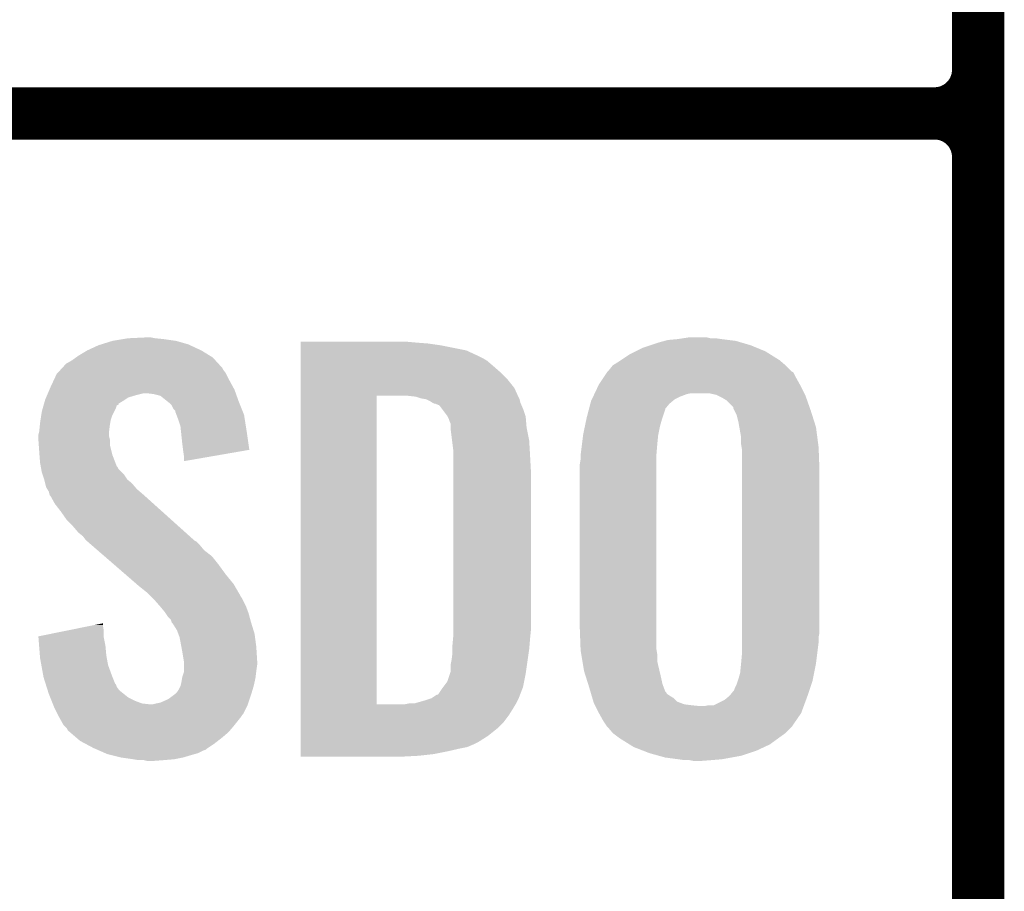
# Model space of a CAD drawing. Extents: x -1.3 to 24.2, y -3.9 to 53.4.
# Tile 7 of 25: x 1.2 to 4.1, y 6.6 to 9.2. Entities that reach past the tile are written whole.
import ezdxf

# ---------------------------------------------------------------- set-up
doc = ezdxf.new("R2010")
doc.units = 0
doc.layers.add('CURRENT_15_CLICK_V100_GTO', color=14, linetype='CONTINUOUS')

msp = doc.modelspace()

# ---------------------------------------------------------------- linework, layer by layer
at = {"layer": 'CURRENT_15_CLICK_V100_GTO', "const_width": 0.1524}
for points in [[(4.0132, -0.5588), (4.0132, 18.3388)], [(4.0132, 9.017), (4.0132, 11.303)], [(-1.27, 8.89), (3.8862, 8.89)], [(-1.27, 8.89), (3.8862, 8.89)], [(4.0132, 6.477), (4.0132, 8.763)]]:
    msp.add_lwpolyline(points, dxfattribs=at)
for points in [[(3.8862, 8.89, 0.4142136), (4.0132, 9.017)], [(4.0132, 8.763, 0.4142136), (3.8862, 8.89)], [(4.0132, 8.763, 0.4142136), (3.8862, 8.89)]]:
    msp.add_lwpolyline(points, format="xyb", dxfattribs=at)
at = {"layer": 'CURRENT_15_CLICK_V100_GTO'}
for points in [[(1.52146, 8.23214), (1.536702, 8.23468), (1.64084, 8.23214), (1.615438, 8.23468)], [(1.536702, 8.23468), (1.59004, 8.23722), (1.615438, 8.23468), (1.602742, 8.23722)], [(3.1369, 8.23214), (3.15341, 8.23468), (3.26644, 8.23214), (3.24866, 8.23468)], [(3.15341, 8.23468), (3.169922, 8.23722), (3.233422, 8.23468), (3.223262, 8.23722)], [(1.417322, 8.19912), (1.450342, 8.214362), (1.75006, 8.19912), (1.7174, 8.214362)], [(1.450342, 8.214362), (1.458464, 8.2169), (1.7174, 8.214362), (1.71196, 8.2169)], [(1.458464, 8.2169), (1.49098, 8.22706), (1.71196, 8.2169), (1.676402, 8.22706)], [(1.49098, 8.22706), (1.52146, 8.23214), (1.676402, 8.22706), (1.64084, 8.23214)], [(2.03964, 8.22198), (2.039642, 8.22452), (2.37744, 8.22198), (2.3495, 8.22452)], [(2.03964, 8.21944), (2.03964, 8.22198), (2.41046, 8.21944), (2.37744, 8.22198)], [(2.03964, 8.21436), (2.03964, 8.21944), (2.446018, 8.21436), (2.41046, 8.21944)], [(2.03964, 8.199118), (2.03964, 8.21436), (2.522222, 8.199118), (2.446018, 8.21436)], [(3.014978, 8.196578), (3.035302, 8.20674), (3.39344, 8.196578), (3.368766, 8.20674)], [(3.035302, 8.20674), (3.058164, 8.21436), (3.368766, 8.20674), (3.350262, 8.21436)], [(3.058164, 8.21436), (3.08102, 8.221978), (3.350262, 8.21436), (3.324362, 8.221978)], [(3.08102, 8.221978), (3.09965, 8.22706), (3.324362, 8.221978), (3.307082, 8.22706)], [(3.09965, 8.22706), (3.108962, 8.2296), (3.307082, 8.22706), (3.286762, 8.2296)], [(3.108962, 8.2296), (3.1369, 8.23214), (3.286762, 8.2296), (3.26644, 8.23214)], [(1.37414, 8.171178), (1.384804, 8.178798), (1.790068, 8.171178), (1.783082, 8.178798)], [(1.384804, 8.178798), (1.391918, 8.18388), (1.783082, 8.178798), (1.774826, 8.18388)], [(1.391918, 8.18388), (1.417322, 8.19912), (1.774826, 8.18388), (1.75006, 8.19912)], [(2.03964, 8.18388), (2.03964, 8.199118), (2.55524, 8.18388), (2.522222, 8.199118)], [(2.03964, 8.17626), (2.03964, 8.18388), (2.570478, 8.17626), (2.55524, 8.18388)], [(2.03964, 8.16864), (2.03964, 8.17626), (2.583182, 8.16864), (2.570478, 8.17626)], [(2.97307, 8.17118), (2.999742, 8.18896), (3.434082, 8.17118), (3.405632, 8.18896)], [(2.999742, 8.18896), (3.014978, 8.196578), (3.405632, 8.18896), (3.39344, 8.196578)], [(1.340062, 8.14324), (1.344716, 8.148316), (1.813562, 8.14324), (1.811022, 8.148316)], [(1.344716, 8.148316), (1.356364, 8.161022), (1.811022, 8.148316), (1.799376, 8.161022)], [(1.356364, 8.161022), (1.361438, 8.16356), (1.799376, 8.161022), (1.79705, 8.16356)], [(1.361438, 8.16356), (1.37414, 8.171178), (1.79705, 8.16356), (1.790068, 8.171178)], [(2.03964, 8.1534), (2.03964, 8.16864), (2.60096, 8.1534), (2.583182, 8.16864)], [(2.03964, 8.135622), (2.03964, 8.1534), (2.62128, 8.135622), (2.60096, 8.1534)], [(2.938782, 8.143242), (2.948944, 8.15594), (3.46456, 8.143242), (3.451862, 8.15594)], [(2.948944, 8.15594), (2.948946, 8.155942), (3.451862, 8.15594), (3.45186, 8.155942)], [(2.948946, 8.155942), (2.96926, 8.16864), (3.45186, 8.155942), (3.437046, 8.16864)], [(2.96926, 8.16864), (2.97307, 8.17118), (3.437046, 8.16864), (3.434082, 8.17118)], [(1.320122, 8.11276), (1.328422, 8.13054), (1.83134, 8.11276), (1.82245, 8.13054)], [(1.328422, 8.13054), (1.330748, 8.133078), (1.82245, 8.13054), (1.82118, 8.133078)], [(1.330748, 8.133078), (1.340062, 8.14324), (1.82118, 8.133078), (1.813562, 8.14324)], [(2.03964, 8.115298), (2.03964, 8.135622), (2.641602, 8.115298), (2.62128, 8.135622)], [(2.908302, 8.100062), (2.921846, 8.12038), (3.493628, 8.100062), (3.48234, 8.12038)], [(2.921846, 8.12038), (2.932002, 8.135614), (3.48234, 8.12038), (3.474722, 8.135614)], [(2.932002, 8.135614), (2.933698, 8.138158), (3.474722, 8.135614), (3.469644, 8.138158)], [(2.933698, 8.138158), (2.933702, 8.138162), (3.469644, 8.138158), (3.46964, 8.138162)], [(2.933702, 8.138162), (2.938782, 8.143242), (3.46964, 8.138162), (3.46456, 8.143242)], [(1.307372, 8.084818), (1.31064, 8.09244), (1.84658, 8.084818), (1.842424, 8.09244)], [(1.31064, 8.09244), (1.320122, 8.11276), (1.842424, 8.09244), (1.83134, 8.11276)], [(2.039638, 8.089898), (2.03964, 8.115298), (2.66192, 8.089898), (2.641602, 8.115298)], [(2.039638, 8.06704), (2.039638, 8.089898), (2.672312, 8.06704), (2.66192, 8.089898)], [(2.896268, 8.07466), (2.907096, 8.09752), (3.50647, 8.07466), (3.49504, 8.09752)], [(2.907096, 8.09752), (2.908302, 8.100062), (3.49504, 8.09752), (3.493628, 8.100062)], [(1.2954, 8.056882), (1.297574, 8.061958), (1.529082, 8.056882), (1.536696, 8.061958)], [(1.297574, 8.061958), (1.300842, 8.06958), (1.536696, 8.061958), (1.562102, 8.06958)], [(1.300842, 8.06958), (1.303018, 8.07466), (1.562102, 8.06958), (1.582418, 8.07466)], [(1.303018, 8.07466), (1.307372, 8.084818), (1.85021, 8.07466), (1.84658, 8.084818)], [(1.610358, 8.07212), (1.590038, 8.07466), (1.851116, 8.07212), (1.85021, 8.07466)], [(1.630676, 8.067042), (1.610358, 8.07212), (1.85293, 8.067042), (1.851116, 8.07212)], [(1.652906, 8.04926), (1.630676, 8.067042), (1.85928, 8.04926), (1.85293, 8.067042)], [(2.039622, 7.167902), (2.039638, 8.06704), (2.2606, 7.167902), (2.260622, 8.06704)], [(2.374902, 8.064498), (2.352038, 8.06704), (2.673468, 8.064498), (2.672312, 8.06704)], [(2.382518, 8.06196), (2.374902, 8.064498), (2.67462, 8.06196), (2.673468, 8.064498)], [(2.39014, 8.05942), (2.382518, 8.06196), (2.675892, 8.05942), (2.67462, 8.06196)], [(2.887846, 8.056882), (2.891454, 8.0645), (3.129284, 8.056882), (3.14452, 8.0645)], [(2.891454, 8.0645), (2.895064, 8.07212), (3.14452, 8.0645), (3.164842, 8.07212)], [(2.895064, 8.07212), (2.896268, 8.07466), (3.164842, 8.07212), (3.177542, 8.07466)], [(3.251202, 8.06958), (3.228342, 8.07466), (3.50901, 8.06958), (3.50647, 8.07466)], [(3.256286, 8.067038), (3.251202, 8.06958), (3.51028, 8.067038), (3.50901, 8.06958)], [(3.266438, 8.06196), (3.256286, 8.067038), (3.512074, 8.06196), (3.51028, 8.067038)], [(3.279142, 8.054338), (3.266438, 8.06196), (3.514764, 8.054338), (3.512074, 8.06196)], [(1.288142, 8.03148), (1.290316, 8.039092), (1.50114, 8.03148), (1.50368, 8.039092)], [(1.290316, 8.039092), (1.291042, 8.041634), (1.50368, 8.039092), (1.508746, 8.041634)], [(1.291042, 8.041634), (1.291766, 8.044168), (1.508746, 8.041634), (1.50876, 8.044168)], [(1.291766, 8.044168), (1.293948, 8.0518), (1.50876, 8.044168), (1.521462, 8.0518)], [(1.293948, 8.0518), (1.2954, 8.056882), (1.521462, 8.0518), (1.529082, 8.056882)], [(1.656078, 8.046722), (1.652906, 8.04926), (1.860296, 8.046722), (1.85928, 8.04926)], [(1.663698, 8.0391), (1.656078, 8.046722), (1.863344, 8.0391), (1.860296, 8.046722)], [(1.668778, 8.028944), (1.663698, 8.0391), (1.867406, 8.028944), (1.863344, 8.0391)], [(2.405382, 8.056878), (2.39014, 8.05942), (2.677162, 8.056878), (2.675892, 8.05942)], [(2.415542, 8.051798), (2.405382, 8.056878), (2.678432, 8.051798), (2.677162, 8.056878)], [(2.423162, 8.04672), (2.415542, 8.051798), (2.679702, 8.04672), (2.678432, 8.051798)], [(2.423168, 8.046718), (2.423162, 8.04672), (2.679702, 8.046718), (2.679702, 8.04672)], [(2.428244, 8.04418), (2.423168, 8.046718), (2.68079, 8.04418), (2.679702, 8.046718)], [(2.430784, 8.044178), (2.428244, 8.04418), (2.680792, 8.044178), (2.68079, 8.04418)], [(2.443482, 8.039096), (2.430784, 8.044178), (2.68297, 8.039096), (2.680792, 8.044178)], [(2.4511, 8.02894), (2.443482, 8.039096), (2.68732, 8.02894), (2.68297, 8.039096)], [(2.879424, 8.028944), (2.883434, 8.044182), (3.101344, 8.028944), (3.114042, 8.044182)], [(2.883434, 8.044182), (2.88544, 8.051802), (3.114042, 8.044182), (3.123186, 8.051802)], [(2.88544, 8.051802), (2.887846, 8.056882), (3.123186, 8.051802), (3.129284, 8.056882)], [(3.29946, 8.034014), (3.279142, 8.054338), (3.521938, 8.034014), (3.514764, 8.054338)], [(3.299462, 8.031476), (3.29946, 8.034014), (3.522832, 8.031476), (3.521938, 8.034014)], [(1.281332, 7.99592), (1.283676, 8.011158), (1.4859, 7.99592), (1.49098, 8.011158)], [(1.283676, 8.011158), (1.28524, 8.021322), (1.49098, 8.011158), (1.49606, 8.021322)], [(1.28524, 8.021322), (1.288142, 8.03148), (1.49606, 8.021322), (1.50114, 8.03148)], [(1.673854, 8.023866), (1.668778, 8.028944), (1.869438, 8.023866), (1.867406, 8.028944)], [(1.67386, 8.021324), (1.673854, 8.023866), (1.870454, 8.021324), (1.869438, 8.023866)], [(1.677672, 8.011158), (1.67386, 8.021324), (1.87452, 8.011158), (1.870454, 8.021324)], [(1.68148, 8.001), (1.677672, 8.011158), (1.876124, 8.001), (1.87452, 8.011158)], [(2.46634, 8.008618), (2.4511, 8.02894), (2.694094, 8.008618), (2.68732, 8.02894)], [(2.46761, 8.006078), (2.46634, 8.008618), (2.69494, 8.006078), (2.694094, 8.008618)], [(2.47142, 7.998458), (2.46761, 8.006078), (2.695576, 7.998458), (2.69494, 8.006078)], [(2.87274, 8.00354), (2.878756, 8.026404), (3.093718, 8.00354), (3.10134, 8.026404)], [(2.878756, 8.026404), (2.879424, 8.028944), (3.10134, 8.026404), (3.101344, 8.028944)], [(3.303272, 8.02386), (3.299462, 8.031476), (3.52552, 8.02386), (3.522832, 8.031476)], [(3.309622, 8.011158), (3.303272, 8.02386), (3.529532, 8.011158), (3.52552, 8.02386)], [(3.3147, 7.99084), (3.309622, 8.011158), (3.535948, 7.99084), (3.529532, 8.011158)], [(1.27762, 7.962902), (1.279396, 7.98068), (1.481136, 7.962902), (1.48336, 7.98068)], [(1.279396, 7.98068), (1.28016, 7.9883), (1.48336, 7.98068), (1.48463, 7.9883)], [(1.28016, 7.9883), (1.281332, 7.99592), (1.48463, 7.9883), (1.4859, 7.99592)], [(1.689098, 7.978142), (1.68148, 8.001), (1.879734, 7.978142), (1.876124, 8.001)], [(1.690704, 7.9629), (1.689098, 7.978142), (1.88214, 7.9629), (1.879734, 7.978142)], [(2.47396, 7.99084), (2.47142, 7.998458), (2.69621, 7.99084), (2.695576, 7.998458)], [(2.4765, 7.985756), (2.47396, 7.99084), (2.696634, 7.985756), (2.69621, 7.99084)], [(2.4765, 7.975598), (2.4765, 7.985756), (2.69748, 7.975598), (2.696634, 7.985756)], [(2.4765, 7.96798), (2.4765, 7.975598), (2.699004, 7.96798), (2.69748, 7.975598)], [(2.86258, 7.955278), (2.867392, 7.97814), (3.081526, 7.955278), (3.0861, 7.97814)], [(2.867392, 7.97814), (2.871134, 7.99592), (3.0861, 7.97814), (3.09118, 7.99592)], [(2.871134, 7.99592), (2.87274, 8.00354), (3.09118, 7.99592), (3.093718, 8.00354)], [(3.31739, 7.975598), (3.3147, 7.99084), (3.54076, 7.975598), (3.535948, 7.99084)], [(3.32232, 7.947658), (3.31739, 7.975598), (3.544406, 7.947658), (3.54076, 7.975598)], [(1.27508, 7.952742), (1.276984, 7.960358), (1.48082, 7.952742), (1.48082, 7.960358)], [(1.27508, 7.950198), (1.27508, 7.952742), (1.48082, 7.950198), (1.48082, 7.952742)], [(1.27508, 7.940038), (1.27508, 7.950198), (1.48336, 7.940038), (1.48082, 7.950198)], [(1.276984, 7.960358), (1.27762, 7.962902), (1.48082, 7.960358), (1.481136, 7.962902)], [(1.69418, 7.92988), (1.690704, 7.9629), (1.886846, 7.92988), (1.88214, 7.9629)], [(2.48031, 7.9375), (2.4765, 7.96798), (2.7051, 7.9375), (2.699004, 7.96798)], [(2.859086, 7.92734), (2.862262, 7.95274), (3.07848, 7.92734), (3.08102, 7.95274)], [(2.862262, 7.95274), (2.86258, 7.955278), (3.08102, 7.95274), (3.081526, 7.955278)], [(3.32232, 7.927338), (3.32232, 7.947658), (3.547056, 7.927338), (3.544406, 7.947658)], [(1.27617, 7.924798), (1.27508, 7.940038), (1.48336, 7.924798), (1.48336, 7.940038)], [(1.27762, 7.90448), (1.27617, 7.924798), (1.488442, 7.90448), (1.48336, 7.924798)], [(1.69672, 7.90956), (1.69418, 7.92988), (1.88974, 7.90956), (1.886846, 7.92988)], [(2.48412, 7.907018), (2.48031, 7.9375), (2.706894, 7.907018), (2.7051, 7.9375)], [(2.855276, 7.89686), (2.859086, 7.92734), (3.07594, 7.89686), (3.07848, 7.92734)], [(3.324014, 7.91718), (3.32232, 7.927338), (3.54838, 7.91718), (3.547056, 7.927338)], [(1.278402, 7.894318), (1.27762, 7.90448), (1.490982, 7.894318), (1.488442, 7.90448)], [(1.28016, 7.87146), (1.278402, 7.894318), (1.499776, 7.87146), (1.490982, 7.894318)], [(1.696722, 7.909556), (1.69672, 7.90956), (1.88974, 7.909556), (1.88974, 7.90956)], [(1.69926, 7.89178), (1.696722, 7.909556), (1.787102, 7.89178), (1.88974, 7.909556)], [(1.69926, 7.876566), (1.69926, 7.89178), (1.69926, 7.876566), (1.787102, 7.89178)], [(2.48412, 7.89432), (2.48412, 7.907018), (2.70764, 7.89432), (2.706894, 7.907018)], [(2.48412, 7.848602), (2.48412, 7.89432), (2.71018, 7.848602), (2.70764, 7.89432)], [(2.85496, 7.89432), (2.855276, 7.89686), (3.07594, 7.89432), (3.07594, 7.89686)], [(2.85496, 7.881622), (2.85496, 7.89432), (3.07594, 7.881622), (3.07594, 7.89432)], [(3.32486, 7.912098), (3.324014, 7.91718), (3.54857, 7.912098), (3.54838, 7.91718)], [(3.32486, 7.8486), (3.32486, 7.912098), (3.55092, 7.8486), (3.54857, 7.912098)], [(1.282008, 7.8613), (1.28016, 7.87146), (1.503684, 7.8613), (1.499776, 7.87146)], [(1.28247, 7.858756), (1.282008, 7.8613), (1.506222, 7.858756), (1.503684, 7.8613)], [(2.85242, 7.866382), (2.85496, 7.881622), (3.07594, 7.866382), (3.07594, 7.881622)], [(2.85242, 7.39394), (2.85242, 7.866382), (3.07594, 7.39394), (3.07594, 7.866382)], [(1.283394, 7.85368), (1.28247, 7.858756), (1.508762, 7.85368), (1.506222, 7.858756)], [(1.28524, 7.84352), (1.283394, 7.85368), (1.518922, 7.84352), (1.508762, 7.85368)], [(1.286934, 7.83844), (1.28524, 7.84352), (1.524, 7.83844), (1.518922, 7.84352)], [(1.292014, 7.823198), (1.286934, 7.83844), (1.534162, 7.823198), (1.524, 7.83844)], [(2.48412, 7.38378), (2.48412, 7.848602), (2.71018, 7.38378), (2.71018, 7.848602)], [(3.32486, 7.376158), (3.32486, 7.8486), (3.55092, 7.376158), (3.55092, 7.8486)], [(1.29286, 7.820658), (1.292014, 7.823198), (1.537338, 7.820658), (1.534162, 7.823198)], [(1.294766, 7.81304), (1.29286, 7.820658), (1.546862, 7.81304), (1.537338, 7.820658)], [(1.297938, 7.800342), (1.294766, 7.81304), (1.557744, 7.800342), (1.546862, 7.81304)], [(1.30099, 7.795258), (1.297938, 7.800342), (1.5621, 7.795258), (1.557744, 7.800342)], [(1.30556, 7.787642), (1.30099, 7.795258), (1.570988, 7.787642), (1.5621, 7.795258)], [(1.307466, 7.78002), (1.30556, 7.787642), (1.57988, 7.78002), (1.570988, 7.787642)], [(1.308098, 7.777486), (1.307466, 7.78002), (1.582702, 7.777486), (1.57988, 7.78002)], [(1.310638, 7.77494), (1.308098, 7.777486), (1.585536, 7.77494), (1.582702, 7.777486)], [(1.323338, 7.752082), (1.310638, 7.77494), (1.610982, 7.752082), (1.585536, 7.77494)], [(1.34112, 7.72922), (1.323338, 7.752082), (1.636432, 7.72922), (1.610982, 7.752082)], [(1.3589, 7.70382), (1.34112, 7.72922), (1.664708, 7.70382), (1.636432, 7.72922)], [(1.376682, 7.68604), (1.3589, 7.70382), (1.684502, 7.68604), (1.664708, 7.70382)], [(1.391918, 7.66826), (1.376682, 7.68604), (1.704294, 7.66826), (1.684502, 7.68604)], [(1.404618, 7.658102), (1.391918, 7.66826), (1.715602, 7.658102), (1.704294, 7.66826)], [(1.41224, 7.647942), (1.404618, 7.658102), (1.726912, 7.647942), (1.715602, 7.658102)], [(1.41478, 7.645398), (1.41224, 7.647942), (1.729744, 7.645398), (1.726912, 7.647942)], [(1.417712, 7.642858), (1.41478, 7.645398), (1.73482, 7.642858), (1.729744, 7.645398)], [(1.429432, 7.6327), (1.417712, 7.642858), (1.74498, 7.6327), (1.73482, 7.642858)], [(1.44702, 7.617458), (1.429432, 7.6327), (1.757682, 7.617458), (1.74498, 7.6327)], [(1.467536, 7.599678), (1.44702, 7.617458), (1.780542, 7.599678), (1.757682, 7.617458)], [(1.496842, 7.57428), (1.467536, 7.599678), (1.80086, 7.57428), (1.780542, 7.599678)], [(1.52908, 7.54634), (1.496842, 7.57428), (1.82118, 7.54634), (1.80086, 7.57428)], [(1.561322, 7.518398), (1.52908, 7.54634), (1.844042, 7.518398), (1.82118, 7.54634)], [(1.56718, 7.51332), (1.561322, 7.518398), (1.847006, 7.51332), (1.844042, 7.518398)], [(1.592578, 7.493002), (1.56718, 7.51332), (1.858856, 7.493002), (1.847006, 7.51332)], [(1.597662, 7.48792), (1.592578, 7.493002), (1.86182, 7.48792), (1.858856, 7.493002)], [(1.602744, 7.482838), (1.597662, 7.48792), (1.864362, 7.482838), (1.86182, 7.48792)], [(1.610364, 7.475218), (1.602744, 7.482838), (1.86944, 7.475218), (1.864362, 7.482838)], [(1.612902, 7.47268), (1.610364, 7.475218), (1.87071, 7.47268), (1.86944, 7.475218)], [(1.628458, 7.4549), (1.612902, 7.47268), (1.8796, 7.4549), (1.87071, 7.47268)], [(1.63068, 7.45236), (1.628458, 7.4549), (1.880554, 7.45236), (1.8796, 7.4549)], [(1.64338, 7.43712), (1.63068, 7.45236), (1.886268, 7.43712), (1.880554, 7.45236)], [(1.645072, 7.434582), (1.64338, 7.43712), (1.887218, 7.434582), (1.886268, 7.43712)], [(1.65354, 7.42188), (1.645072, 7.434582), (1.890684, 7.42188), (1.887218, 7.434582)], [(1.43808, 7.399018), (1.46304, 7.404074), (1.46304, 7.399018), (1.46304, 7.404074)], [(1.661156, 7.414262), (1.65354, 7.42188), (1.892762, 7.414262), (1.890684, 7.42188)], [(1.6637, 7.406644), (1.661156, 7.414262), (1.89484, 7.406644), (1.892762, 7.414262)], [(1.663704, 7.40664), (1.6637, 7.406644), (1.89484, 7.40664), (1.89484, 7.406644)], [(1.666238, 7.404102), (1.663704, 7.40664), (1.895622, 7.404102), (1.89484, 7.40664)], [(1.678938, 7.383782), (1.666238, 7.404102), (1.901874, 7.383782), (1.895622, 7.404102)], [(1.2751, 7.366004), (1.362844, 7.383778), (1.46558, 7.366004), (1.46558, 7.383778)], [(1.362844, 7.383778), (1.43808, 7.399018), (1.46558, 7.383778), (1.46304, 7.399018)], [(1.68275, 7.373618), (1.678938, 7.383782), (1.905, 7.373618), (1.901874, 7.383782)], [(1.686558, 7.363462), (1.68275, 7.373618), (1.906356, 7.363462), (1.905, 7.373618)], [(2.48412, 7.36854), (2.48412, 7.38378), (2.708656, 7.36854), (2.71018, 7.38378)], [(2.854866, 7.327902), (2.85242, 7.39394), (3.07594, 7.327902), (3.07594, 7.39394)], [(3.32486, 7.363458), (3.32486, 7.376158), (3.54838, 7.363458), (3.55092, 7.376158)], [(1.275304, 7.363458), (1.2751, 7.366004), (1.46558, 7.363458), (1.46558, 7.366004)], [(1.277328, 7.33806), (1.275304, 7.363458), (1.47066, 7.33806), (1.46558, 7.363458)], [(1.6918, 7.33552), (1.686558, 7.363462), (1.91008, 7.33552), (1.906356, 7.363462)], [(2.48158, 7.340602), (2.483196, 7.35838), (2.706158, 7.340602), (2.70764, 7.35838)], [(2.483196, 7.35838), (2.48412, 7.36854), (2.70764, 7.35838), (2.708656, 7.36854)], [(3.32486, 7.34822), (3.32486, 7.363458), (3.54838, 7.34822), (3.54838, 7.363458)], [(3.32486, 7.31266), (3.32486, 7.34822), (3.543934, 7.31266), (3.54838, 7.34822)], [(1.279554, 7.31012), (1.277328, 7.33806), (1.4732, 7.31012), (1.47066, 7.33806)], [(1.69418, 7.32282), (1.6918, 7.33552), (1.910874, 7.32282), (1.91008, 7.33552)], [(1.698838, 7.294882), (1.69418, 7.32282), (1.91262, 7.294882), (1.910874, 7.32282)], [(2.47904, 7.297422), (2.48158, 7.31774), (2.700744, 7.297422), (2.703648, 7.31774)], [(2.48158, 7.3279), (2.48158, 7.340602), (2.7051, 7.3279), (2.706158, 7.340602)], [(2.48158, 7.31774), (2.48158, 7.3279), (2.703648, 7.31774), (2.7051, 7.3279)], [(2.85496, 7.325362), (2.854866, 7.327902), (3.076364, 7.325362), (3.07594, 7.327902)], [(2.857078, 7.312662), (2.85496, 7.325362), (3.07848, 7.312662), (3.076364, 7.325362)], [(1.28016, 7.302498), (1.279554, 7.31012), (1.474588, 7.302498), (1.4732, 7.31012)], [(1.283856, 7.28218), (1.28016, 7.302498), (1.478282, 7.28218), (1.474588, 7.302498)], [(1.69926, 7.292342), (1.698838, 7.294882), (1.91262, 7.292342), (1.91262, 7.294882)], [(1.69926, 7.28218), (1.69926, 7.292342), (1.91262, 7.28218), (1.91262, 7.292342)], [(2.4765, 7.284718), (2.47904, 7.297422), (2.69893, 7.284718), (2.700744, 7.297422)], [(2.860464, 7.292342), (2.857078, 7.312662), (3.07848, 7.292342), (3.07848, 7.312662)], [(2.86512, 7.2644), (2.860464, 7.292342), (3.085056, 7.2644), (3.07848, 7.292342)], [(3.32232, 7.28472), (3.32255, 7.287262), (3.54025, 7.28472), (3.54076, 7.287262)], [(3.32255, 7.287262), (3.32486, 7.31266), (3.54076, 7.287262), (3.543934, 7.31266)], [(1.288936, 7.25424), (1.283856, 7.28218), (1.48844, 7.25424), (1.478282, 7.28218)], [(1.694182, 7.246622), (1.69926, 7.261864), (1.907856, 7.246622), (1.909762, 7.261864)], [(1.69926, 7.2644), (1.69926, 7.28218), (1.91008, 7.2644), (1.91262, 7.28218)], [(1.69926, 7.261864), (1.69926, 7.2644), (1.909762, 7.261864), (1.91008, 7.2644)], [(2.473958, 7.256782), (2.476498, 7.264398), (2.69494, 7.256782), (2.696028, 7.264398)], [(2.476498, 7.264398), (2.4765, 7.284718), (2.696028, 7.264398), (2.69893, 7.284718)], [(2.869934, 7.24916), (2.86512, 7.2644), (3.08864, 7.24916), (3.085056, 7.2644)], [(3.3147, 7.24154), (3.31978, 7.259318), (3.531614, 7.24154), (3.53517, 7.259318)], [(3.31978, 7.259318), (3.32232, 7.28472), (3.53517, 7.259318), (3.54025, 7.28472)], [(1.29032, 7.24662), (1.288936, 7.25424), (1.49149, 7.24662), (1.48844, 7.25424)], [(1.295936, 7.22884), (1.29032, 7.24662), (1.498604, 7.22884), (1.49149, 7.24662)], [(1.689102, 7.221222), (1.69164, 7.23138), (1.90246, 7.221222), (1.904716, 7.23138)], [(1.69164, 7.23138), (1.693758, 7.244082), (1.904716, 7.23138), (1.90754, 7.244082)], [(1.693758, 7.244082), (1.694182, 7.246622), (1.90754, 7.244082), (1.907856, 7.246622)], [(2.454908, 7.218678), (2.466338, 7.233918), (2.687318, 7.218678), (2.690366, 7.233918)], [(2.466338, 7.233918), (2.473958, 7.256782), (2.690366, 7.233918), (2.69494, 7.256782)], [(2.877152, 7.226302), (2.869934, 7.24916), (3.09372, 7.226302), (3.08864, 7.24916)], [(3.30962, 7.2263), (3.313006, 7.23646), (3.52721, 7.2263), (3.530598, 7.23646)], [(3.313006, 7.23646), (3.3147, 7.24154), (3.530598, 7.23646), (3.531614, 7.24154)], [(1.296738, 7.226296), (1.295936, 7.22884), (1.50114, 7.226296), (1.498604, 7.22884)], [(1.299144, 7.218678), (1.296738, 7.226296), (1.503682, 7.218678), (1.50114, 7.226296)], [(1.302352, 7.208518), (1.299144, 7.218678), (1.511302, 7.208518), (1.503682, 7.218678)], [(1.30556, 7.198358), (1.302352, 7.208518), (1.524002, 7.198358), (1.511302, 7.208518)], [(1.67386, 7.198362), (1.67894, 7.20344), (1.895602, 7.198362), (1.897124, 7.20344)], [(1.67894, 7.20344), (1.68402, 7.211062), (1.897124, 7.20344), (1.899412, 7.211062)], [(1.68402, 7.211062), (1.689102, 7.221222), (1.899412, 7.211062), (1.90246, 7.221222)], [(2.440938, 7.198358), (2.4511, 7.2136), (2.679502, 7.198358), (2.685364, 7.2136)], [(2.4511, 7.2136), (2.454908, 7.218678), (2.685364, 7.2136), (2.687318, 7.218678)], [(2.88036, 7.21614), (2.877152, 7.226302), (3.097532, 7.21614), (3.09372, 7.226302)], [(2.883348, 7.205984), (2.88036, 7.21614), (3.10134, 7.205984), (3.097532, 7.21614)], [(2.884096, 7.20344), (2.883348, 7.205984), (3.103878, 7.20344), (3.10134, 7.205984)], [(2.885588, 7.198366), (2.884096, 7.20344), (3.106418, 7.198366), (3.103878, 7.20344)], [(3.289298, 7.193278), (3.299458, 7.205978), (3.516204, 7.193278), (3.520438, 7.205978)], [(3.299458, 7.205978), (3.301996, 7.208518), (3.520438, 7.205978), (3.521284, 7.208518)], [(3.301996, 7.208518), (3.30454, 7.216138), (3.521284, 7.208518), (3.523824, 7.216138)], [(3.30454, 7.216138), (3.30962, 7.2263), (3.523824, 7.216138), (3.52721, 7.2263)], [(1.309626, 7.188198), (1.30556, 7.198358), (1.536702, 7.188198), (1.524002, 7.198358)], [(1.313688, 7.17804), (1.309626, 7.188198), (1.55702, 7.17804), (1.536702, 7.188198)], [(1.316736, 7.17042), (1.313688, 7.17804), (1.577342, 7.17042), (1.55702, 7.17804)], [(1.61798, 7.17042), (1.630682, 7.172962), (1.886372, 7.17042), (1.88722, 7.172962)], [(1.630682, 7.172962), (1.65354, 7.183122), (1.88722, 7.172962), (1.890606, 7.183122)], [(1.65354, 7.183122), (1.67047, 7.19582), (1.890606, 7.183122), (1.89484, 7.19582)], [(1.67047, 7.19582), (1.67386, 7.198362), (1.89484, 7.19582), (1.895602, 7.198362)], [(2.369824, 7.170422), (2.40538, 7.18058), (2.667, 7.170422), (2.672078, 7.18058)], [(2.40538, 7.18058), (2.42062, 7.18566), (2.672078, 7.18058), (2.67462, 7.18566)], [(2.42062, 7.18566), (2.435854, 7.195816), (2.67462, 7.18566), (2.678524, 7.195816)], [(2.435854, 7.195816), (2.438394, 7.19582), (2.678524, 7.195816), (2.678526, 7.19582)], [(2.438394, 7.19582), (2.440938, 7.198358), (2.678526, 7.19582), (2.679502, 7.198358)], [(2.887084, 7.193278), (2.885588, 7.198366), (3.11404, 7.193278), (3.106418, 7.198366)], [(2.889324, 7.185662), (2.887084, 7.193278), (3.126738, 7.185662), (3.11404, 7.193278)], [(2.892312, 7.175504), (2.889324, 7.185662), (3.1369, 7.175504), (3.126738, 7.185662)], [(2.893058, 7.172962), (2.892312, 7.175504), (3.143676, 7.172962), (3.1369, 7.175504)], [(2.8956, 7.167882), (2.893058, 7.172962), (3.157216, 7.167882), (3.143676, 7.172962)], [(3.243576, 7.16534), (3.274056, 7.180578), (3.506, 7.16534), (3.511614, 7.180578)], [(3.274056, 7.180578), (3.286252, 7.19074), (3.511614, 7.180578), (3.51536, 7.19074)], [(3.286252, 7.19074), (3.289298, 7.193278), (3.51536, 7.19074), (3.516204, 7.193278)], [(1.317752, 7.16788), (1.316736, 7.17042), (1.600202, 7.16788), (1.577342, 7.17042)], [(1.318768, 7.16534), (1.317752, 7.16788), (1.88468, 7.16534), (1.885526, 7.16788)], [(1.3208, 7.16026), (1.318768, 7.16534), (1.882138, 7.16026), (1.88468, 7.16534)], [(1.33096, 7.13994), (1.3208, 7.16026), (1.871978, 7.13994), (1.882138, 7.16026)], [(1.607822, 7.16788), (1.61798, 7.17042), (1.885526, 7.16788), (1.886372, 7.17042)], [(2.039622, 7.16788), (2.039622, 7.167902), (2.341878, 7.16788), (2.2606, 7.167902)], [(2.039622, 7.15772), (2.039622, 7.16788), (2.65938, 7.15772), (2.665474, 7.16788)], [(2.039622, 7.137402), (2.039622, 7.15772), (2.64668, 7.137402), (2.65938, 7.15772)], [(2.341878, 7.16788), (2.354578, 7.17042), (2.665474, 7.16788), (2.666998, 7.17042)], [(2.369818, 7.17042), (2.369824, 7.170422), (2.666998, 7.17042), (2.667, 7.170422)], [(2.89687, 7.16534), (2.8956, 7.167882), (3.17754, 7.16534), (3.157216, 7.167882)], [(2.89814, 7.1628), (2.89687, 7.16534), (3.20294, 7.1628), (3.17754, 7.16534)], [(2.9083, 7.14248), (2.89814, 7.1628), (3.497578, 7.14248), (3.505064, 7.1628)], [(3.215638, 7.1628), (3.228338, 7.16534), (3.505064, 7.1628), (3.506, 7.16534)], [(1.33223, 7.1374), (1.33096, 7.13994), (1.86944, 7.1374), (1.871978, 7.13994)], [(1.33604, 7.12978), (1.33223, 7.1374), (1.86436, 7.12978), (1.86944, 7.1374)], [(1.348738, 7.106922), (1.33604, 7.12978), (1.846072, 7.106922), (1.86436, 7.12978)], [(2.03962, 7.11708), (2.039622, 7.137402), (2.631438, 7.11708), (2.64668, 7.137402)], [(2.03962, 7.096758), (2.03962, 7.11708), (2.611118, 7.096758), (2.631438, 7.11708)], [(2.908302, 7.142478), (2.9083, 7.14248), (3.497578, 7.142478), (3.497578, 7.14248)], [(2.921002, 7.119618), (2.908302, 7.142478), (3.48186, 7.119618), (3.497578, 7.142478)], [(2.93116, 7.10438), (2.921002, 7.119618), (3.471384, 7.10438), (3.48186, 7.119618)], [(1.35128, 7.10438), (1.348738, 7.106922), (1.84404, 7.10438), (1.846072, 7.106922)], [(1.358898, 7.09676), (1.35128, 7.10438), (1.837508, 7.09676), (1.84404, 7.10438)], [(1.361438, 7.091684), (1.358898, 7.09676), (1.833158, 7.091684), (1.837508, 7.09676)], [(1.367372, 7.086598), (1.361438, 7.091684), (1.8288, 7.086598), (1.833158, 7.091684)], [(1.385148, 7.07136), (1.367372, 7.086598), (1.811022, 7.07136), (1.8288, 7.086598)], [(2.03962, 7.07644), (2.03962, 7.096758), (2.585718, 7.07644), (2.611118, 7.096758)], [(2.933702, 7.10184), (2.93116, 7.10438), (3.469638, 7.10184), (3.471384, 7.10438)], [(2.933704, 7.101838), (2.933702, 7.10184), (3.469638, 7.101838), (3.469638, 7.10184)], [(2.948938, 7.08406), (2.933704, 7.101838), (3.45186, 7.08406), (3.469638, 7.101838)], [(1.397, 7.0612), (1.385148, 7.07136), (1.797958, 7.0612), (1.811022, 7.07136)], [(1.411288, 7.05358), (1.397, 7.0612), (1.78816, 7.05358), (1.797958, 7.0612)], [(2.03962, 7.05866), (2.03962, 7.07644), (2.557778, 7.05866), (2.585718, 7.07644)], [(2.03962, 7.05104), (2.03962, 7.05866), (2.54254, 7.05104), (2.557778, 7.05866)], [(2.965876, 7.07136), (2.948938, 7.08406), (3.43408, 7.07136), (3.45186, 7.08406)], [(2.969262, 7.06882), (2.965876, 7.07136), (3.430586, 7.06882), (3.43408, 7.07136)], [(2.997712, 7.05104), (2.969262, 7.06882), (3.406138, 7.05104), (3.430586, 7.06882)], [(1.4351, 7.04088), (1.411288, 7.05358), (1.76911, 7.04088), (1.78816, 7.05358)], [(1.44091, 7.038338), (1.4351, 7.04088), (1.765298, 7.038338), (1.76911, 7.04088)], [(1.446712, 7.0358), (1.44091, 7.038338), (1.762756, 7.0358), (1.765298, 7.038338)], [(1.452518, 7.03326), (1.446712, 7.0358), (1.75514, 7.03326), (1.762756, 7.0358)], [(1.469938, 7.025638), (1.452518, 7.03326), (1.739898, 7.025638), (1.75514, 7.03326)], [(2.03962, 7.04342), (2.03962, 7.05104), (2.524758, 7.04342), (2.54254, 7.05104)], [(2.03962, 7.03834), (2.03962, 7.04342), (2.49936, 7.03834), (2.524758, 7.04342)], [(2.03962, 7.03072), (2.03962, 7.03834), (2.46634, 7.03072), (2.49936, 7.03834)], [(2.03962, 7.0231), (2.03962, 7.03072), (2.42824, 7.0231), (2.46634, 7.03072)], [(3.0099, 7.043422), (2.997712, 7.05104), (3.389812, 7.043422), (3.406138, 7.05104)], [(3.036028, 7.03326), (3.0099, 7.043422), (3.368038, 7.03326), (3.389812, 7.043422)], [(3.05562, 7.02564), (3.036028, 7.03326), (3.345178, 7.02564), (3.368038, 7.03326)], [(1.475738, 7.0231), (1.469938, 7.025638), (1.731012, 7.0231), (1.739898, 7.025638)], [(1.4859, 7.02056), (1.475738, 7.0231), (1.72212, 7.02056), (1.731012, 7.0231)], [(1.51638, 7.01294), (1.4859, 7.02056), (1.696722, 7.01294), (1.72212, 7.02056)], [(1.55194, 7.00786), (1.51638, 7.01294), (1.67132, 7.00786), (1.696722, 7.01294)], [(1.567178, 7.00532), (1.55194, 7.00786), (1.64084, 7.00532), (1.67132, 7.00786)], [(1.592578, 7.00278), (1.582418, 7.00532), (1.607822, 7.00278), (1.64084, 7.00532)], [(2.03962, 7.01802), (2.03962, 7.0231), (2.38252, 7.01802), (2.42824, 7.0231)], [(2.03962, 7.015502), (2.03962, 7.01802), (2.334678, 7.015502), (2.38252, 7.01802)], [(2.334262, 7.01548), (2.03962, 7.015502), (2.334262, 7.01548), (2.334678, 7.015502)], [(3.083052, 7.01802), (3.05562, 7.02564), (3.32232, 7.01802), (3.345178, 7.02564)], [(3.101338, 7.01294), (3.083052, 7.01802), (3.29438, 7.01294), (3.32232, 7.01802)], [(3.13944, 7.00786), (3.101338, 7.01294), (3.266442, 7.00786), (3.29438, 7.01294)], [(3.15722, 7.00532), (3.13944, 7.00786), (3.23596, 7.00532), (3.266442, 7.00786)], [(3.185158, 7.00278), (3.172458, 7.00532), (3.202942, 7.00278), (3.23596, 7.00532)]]:
    msp.add_solid(points, dxfattribs=at)

doc.saveas('drawing.dxf')
